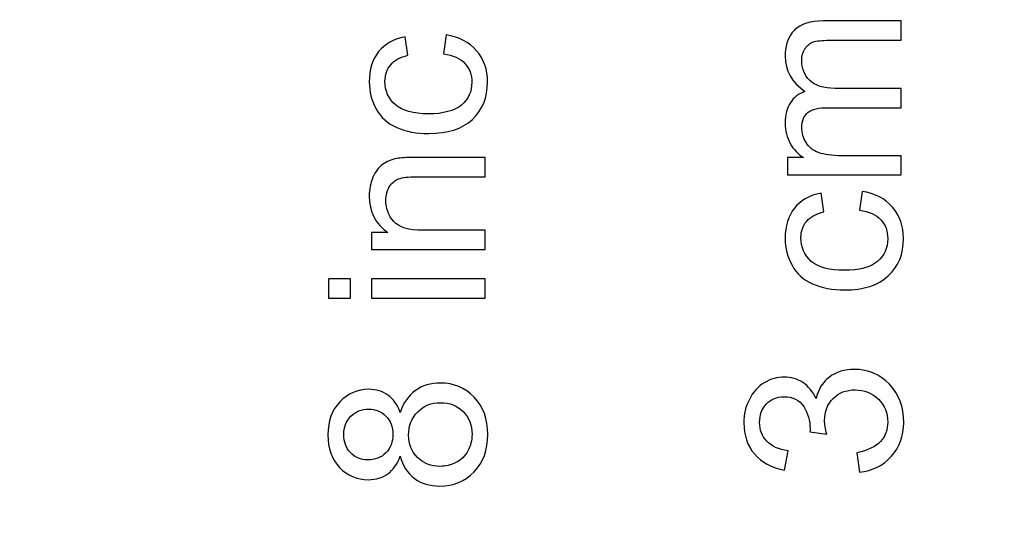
# Model space of a CAD drawing. Header units: centimetres. Extents: x -105 to 112, y -140 to 143.
# Tile 38 of 90: x -99.204 to -97.298, y -27.912 to -26.936. Entities that reach past the tile are written whole.
import ezdxf

# ---------------------------------------------------------------- set-up
doc = ezdxf.new("R2010")
doc.units = ezdxf.units.CM
doc.header["$MEASUREMENT"] = 0
doc.layers.add('Layer 1', color=7, linetype='Continuous')

msp = doc.modelspace()

# ---------------------------------------------------------------- linework, layer by layer
at = {"layer": 'Layer 1', "color": 240, "lineweight": 211}
msp.add_open_spline([(-100.73824, 52.6974), (-100.73824, 52.6974), (27.42324, 52.6974), (27.42324, 52.6974), (27.42324, 52.6974), (29.71918, 52.6974), (31.59804, 50.81854), (31.59804, 48.52224), (31.59804, 48.52224), (31.59804, 48.52224), (31.59804, -29.1893), (31.59804, -29.1893), (31.59804, -29.1893), (31.59804, -31.48542), (29.71918, -33.36409), (27.42324, -33.36409), (27.42324, -33.36409), (27.42324, -33.36409), (-100.73824, -33.36409), (-100.73824, -33.36409), (-100.73824, -33.36409), (-103.0344, -33.36409), (-104.91305, -31.48542), (-104.91305, -29.1893), (-104.91305, -29.1893), (-104.91305, -29.1893), (-104.91305, 48.52224), (-104.91305, 48.52224), (-104.91305, 48.52224), (-104.91305, 50.81854), (-103.0344, 52.6974), (-100.73824, 52.6974)], degree=3, knots=[0, 0, 0, 0, 0.1111111, 0.1111111, 0.1111111, 0.1111111, 0.2222222, 0.2222222, 0.2222222, 0.2222222, 0.3333333, 0.3333333, 0.3333333, 0.3333333, 0.4444444, 0.4444444, 0.4444444, 0.4444444, 0.5555556, 0.5555556, 0.5555556, 0.5555556, 0.6666667, 0.6666667, 0.6666667, 0.6666667, 0.7777778, 0.7777778, 0.7777778, 0.7777778, 1, 1, 1, 1], dxfattribs=at)
at = {"layer": 'Layer 1', "color": 155}
for points, knots in [([(-97.49761, -27.23596), (-97.49761, -27.23596), (-97.7173, -27.23596), (-97.7173, -27.23596), (-97.7173, -27.23596), (-97.7173, -27.23596), (-97.7173, -27.20253), (-97.7173, -27.20253), (-97.7173, -27.20253), (-97.7173, -27.20253), (-97.68629, -27.20253), (-97.68629, -27.20253), (-97.68629, -27.20253), (-97.69701, -27.19563), (-97.70567, -27.18655), (-97.71219, -27.17528), (-97.71219, -27.17528), (-97.71872, -27.16366), (-97.72199, -27.15058), (-97.72199, -27.13605), (-97.72199, -27.13605), (-97.72199, -27.11988), (-97.71857, -27.10644), (-97.7119, -27.09626), (-97.7119, -27.09626), (-97.70509, -27.08573), (-97.69574, -27.07864), (-97.6836, -27.07447), (-97.6836, -27.07447), (-97.70922, -27.05666), (-97.72199, -27.03414), (-97.72199, -27.00635), (-97.72199, -27.00635), (-97.72199, -26.98436), (-97.71595, -26.96747), (-97.70389, -26.95585), (-97.70389, -26.95585), (-97.69183, -26.94386), (-97.6733, -26.93786), (-97.64825, -26.93786), (-97.64825, -26.93786), (-97.64825, -26.93786), (-97.49761, -26.93786), (-97.49761, -26.93786), (-97.49761, -26.93786), (-97.49761, -26.93786), (-97.49761, -26.97528), (-97.49761, -26.97528), (-97.49761, -26.97528), (-97.49761, -26.97528), (-97.63592, -26.97528), (-97.63592, -26.97528), (-97.63592, -26.97528), (-97.65067, -26.97528), (-97.66146, -26.97674), (-97.66798, -26.97873), (-97.66798, -26.97873), (-97.67459, -26.98128), (-97.67977, -26.98582), (-97.6838, -26.99218), (-97.6838, -26.99218), (-97.68785, -26.99853), (-97.68978, -27.00598), (-97.68978, -27.01434), (-97.68978, -27.01434), (-97.68978, -27.02996), (-97.68466, -27.04304), (-97.67445, -27.05321), (-97.67445, -27.05321), (-97.66407, -27.06338), (-97.64769, -27.06847), (-97.62513, -27.06847), (-97.62513, -27.06847), (-97.62513, -27.06847), (-97.49761, -27.06847), (-97.49761, -27.06847), (-97.49761, -27.06847), (-97.49761, -27.06847), (-97.49761, -27.10589), (-97.49761, -27.10589), (-97.49761, -27.10589), (-97.49761, -27.10589), (-97.64017, -27.10589), (-97.64017, -27.10589), (-97.64017, -27.10589), (-97.6567, -27.10589), (-97.66912, -27.10862), (-97.67735, -27.11461), (-97.67735, -27.11461), (-97.68565, -27.12097), (-97.68978, -27.13078), (-97.68978, -27.14458), (-97.68978, -27.14458), (-97.68978, -27.15476), (-97.68707, -27.16475), (-97.68153, -27.17347), (-97.68153, -27.17347), (-97.67601, -27.18237), (-97.66798, -27.18873), (-97.65733, -27.19291), (-97.65733, -27.19291), (-97.64676, -27.19672), (-97.63145, -27.1989), (-97.6115, -27.1989), (-97.6115, -27.1989), (-97.6115, -27.1989), (-97.49761, -27.1989), (-97.49761, -27.1989), (-97.49761, -27.1989), (-97.49761, -27.1989), (-97.49761, -27.23596), (-97.49761, -27.23596)], [0, 0, 0, 0, 0.0344828, 0.0344828, 0.0344828, 0.0344828, 0.0689655, 0.0689655, 0.0689655, 0.0689655, 0.1034483, 0.1034483, 0.1034483, 0.1034483, 0.137931, 0.137931, 0.137931, 0.137931, 0.1724138, 0.1724138, 0.1724138, 0.1724138, 0.2068966, 0.2068966, 0.2068966, 0.2068966, 0.2413793, 0.2413793, 0.2413793, 0.2413793, 0.2758621, 0.2758621, 0.2758621, 0.2758621, 0.3103448, 0.3103448, 0.3103448, 0.3103448, 0.3448276, 0.3448276, 0.3448276, 0.3448276, 0.3793103, 0.3793103, 0.3793103, 0.3793103, 0.4137931, 0.4137931, 0.4137931, 0.4137931, 0.4482759, 0.4482759, 0.4482759, 0.4482759, 0.4827586, 0.4827586, 0.4827586, 0.4827586, 0.5172414, 0.5172414, 0.5172414, 0.5172414, 0.5517241, 0.5517241, 0.5517241, 0.5517241, 0.5862069, 0.5862069, 0.5862069, 0.5862069, 0.6206897, 0.6206897, 0.6206897, 0.6206897, 0.6551724, 0.6551724, 0.6551724, 0.6551724, 0.6896552, 0.6896552, 0.6896552, 0.6896552, 0.7241379, 0.7241379, 0.7241379, 0.7241379, 0.7586207, 0.7586207, 0.7586207, 0.7586207, 0.7931034, 0.7931034, 0.7931034, 0.7931034, 0.8275862, 0.8275862, 0.8275862, 0.8275862, 0.862069, 0.862069, 0.862069, 0.862069, 0.8965517, 0.8965517, 0.8965517, 0.8965517, 0.9310345, 0.9310345, 0.9310345, 0.9310345, 1, 1, 1, 1]), ([(-98.38325, -27.00144), (-98.38325, -27.00144), (-98.37814, -26.96511), (-98.37814, -26.96511), (-98.37814, -26.96511), (-98.35316, -26.96892), (-98.33358, -26.9791), (-98.31947, -26.99563), (-98.31947, -26.99563), (-98.30519, -27.01198), (-98.29818, -27.03232), (-98.29818, -27.05648), (-98.29818, -27.05648), (-98.29818, -27.08646), (-98.30804, -27.11043), (-98.32755, -27.12878), (-98.32755, -27.12878), (-98.34721, -27.14676), (-98.37531, -27.15585), (-98.41186, -27.15585), (-98.41186, -27.15585), (-98.43555, -27.15585), (-98.4562, -27.15203), (-98.474, -27.14422), (-98.474, -27.14422), (-98.49175, -27.13641), (-98.50501, -27.12442), (-98.51382, -27.10825), (-98.51382, -27.10825), (-98.52276, -27.09245), (-98.52715, -27.07465), (-98.52715, -27.05594), (-98.52715, -27.05594), (-98.52715, -27.03214), (-98.5212, -27.0127), (-98.50913, -26.99744), (-98.50913, -26.99744), (-98.49707, -26.98237), (-98.47991, -26.97274), (-98.45776, -26.96856), (-98.45776, -26.96856), (-98.45776, -26.96856), (-98.45229, -27.00453), (-98.45229, -27.00453), (-98.45229, -27.00453), (-98.46699, -27.0078), (-98.47813, -27.01397), (-98.48557, -27.02288), (-98.48557, -27.02288), (-98.49302, -27.03141), (-98.49671, -27.04195), (-98.49671, -27.05467), (-98.49671, -27.05467), (-98.49671, -27.07338), (-98.48997, -27.08845), (-98.47664, -27.10008), (-98.47664, -27.10008), (-98.46316, -27.11207), (-98.44194, -27.11788), (-98.41291, -27.11788), (-98.41291, -27.11788), (-98.38339, -27.11788), (-98.36203, -27.11207), (-98.3487, -27.10081), (-98.3487, -27.10081), (-98.33536, -27.08954), (-98.32862, -27.07465), (-98.32862, -27.05666), (-98.32862, -27.05666), (-98.32862, -27.04195), (-98.33309, -27.02996), (-98.3421, -27.02015), (-98.3421, -27.02015), (-98.35097, -27.01016), (-98.36474, -27.00417), (-98.38325, -27.00144), (-98.38325, -27.00144), (-98.38325, -27.00144), (-98.38325, -27.00144), (-98.38325, -27.00144)], [0, 0, 0, 0, 0.047619, 0.047619, 0.047619, 0.047619, 0.0952381, 0.0952381, 0.0952381, 0.0952381, 0.1428571, 0.1428571, 0.1428571, 0.1428571, 0.1904762, 0.1904762, 0.1904762, 0.1904762, 0.2380952, 0.2380952, 0.2380952, 0.2380952, 0.2857143, 0.2857143, 0.2857143, 0.2857143, 0.3333333, 0.3333333, 0.3333333, 0.3333333, 0.3809524, 0.3809524, 0.3809524, 0.3809524, 0.4285714, 0.4285714, 0.4285714, 0.4285714, 0.4761905, 0.4761905, 0.4761905, 0.4761905, 0.5238095, 0.5238095, 0.5238095, 0.5238095, 0.5714286, 0.5714286, 0.5714286, 0.5714286, 0.6190476, 0.6190476, 0.6190476, 0.6190476, 0.6666667, 0.6666667, 0.6666667, 0.6666667, 0.7142857, 0.7142857, 0.7142857, 0.7142857, 0.7619048, 0.7619048, 0.7619048, 0.7619048, 0.8095238, 0.8095238, 0.8095238, 0.8095238, 0.8571429, 0.8571429, 0.8571429, 0.8571429, 0.9047619, 0.9047619, 0.9047619, 0.9047619, 1, 1, 1, 1]), ([(-98.30286, -27.38037), (-98.30286, -27.38037), (-98.52254, -27.38037), (-98.52254, -27.38037), (-98.52254, -27.38037), (-98.52254, -27.38037), (-98.52254, -27.34713), (-98.52254, -27.34713), (-98.52254, -27.34713), (-98.52254, -27.34713), (-98.49133, -27.34713), (-98.49133, -27.34713), (-98.49133, -27.34713), (-98.51524, -27.33078), (-98.52715, -27.30753), (-98.52715, -27.27719), (-98.52715, -27.27719), (-98.52715, -27.26375), (-98.52481, -27.25176), (-98.52007, -27.2405), (-98.52007, -27.2405), (-98.51531, -27.2296), (-98.50906, -27.22106), (-98.50132, -27.21579), (-98.50132, -27.21579), (-98.49366, -27.21016), (-98.48452, -27.20635), (-98.47395, -27.20417), (-98.47395, -27.20417), (-98.46699, -27.2029), (-98.455, -27.20217), (-98.43774, -27.20217), (-98.43774, -27.20217), (-98.43774, -27.20217), (-98.30286, -27.20217), (-98.30286, -27.20217), (-98.30286, -27.20217), (-98.30286, -27.20217), (-98.30286, -27.23959), (-98.30286, -27.23959), (-98.30286, -27.23959), (-98.30286, -27.23959), (-98.43633, -27.23959), (-98.43633, -27.23959), (-98.43633, -27.23959), (-98.45151, -27.23959), (-98.46287, -27.24086), (-98.47031, -27.24377), (-98.47031, -27.24377), (-98.47776, -27.24649), (-98.48379, -27.25176), (-98.48833, -27.25921), (-98.48833, -27.25921), (-98.49275, -27.26629), (-98.49502, -27.27519), (-98.49502, -27.285), (-98.49502, -27.285), (-98.49502, -27.30081), (-98.48997, -27.31425), (-98.47991, -27.32588), (-98.47991, -27.32588), (-98.4699, -27.3375), (-98.4508, -27.34313), (-98.4227, -27.34313), (-98.4227, -27.34313), (-98.4227, -27.34313), (-98.30286, -27.34313), (-98.30286, -27.34313), (-98.30286, -27.34313), (-98.30286, -27.34313), (-98.30286, -27.38037), (-98.30286, -27.38037)], [0, 0, 0, 0, 0.0526316, 0.0526316, 0.0526316, 0.0526316, 0.1052632, 0.1052632, 0.1052632, 0.1052632, 0.1578947, 0.1578947, 0.1578947, 0.1578947, 0.2105263, 0.2105263, 0.2105263, 0.2105263, 0.2631579, 0.2631579, 0.2631579, 0.2631579, 0.3157895, 0.3157895, 0.3157895, 0.3157895, 0.3684211, 0.3684211, 0.3684211, 0.3684211, 0.4210526, 0.4210526, 0.4210526, 0.4210526, 0.4736842, 0.4736842, 0.4736842, 0.4736842, 0.5263158, 0.5263158, 0.5263158, 0.5263158, 0.5789474, 0.5789474, 0.5789474, 0.5789474, 0.6315789, 0.6315789, 0.6315789, 0.6315789, 0.6842105, 0.6842105, 0.6842105, 0.6842105, 0.7368421, 0.7368421, 0.7368421, 0.7368421, 0.7894737, 0.7894737, 0.7894737, 0.7894737, 0.8421053, 0.8421053, 0.8421053, 0.8421053, 0.8947368, 0.8947368, 0.8947368, 0.8947368, 1, 1, 1, 1]), ([(-97.57801, -27.30408), (-97.57801, -27.30408), (-97.57297, -27.26775), (-97.57297, -27.26775), (-97.57297, -27.26775), (-97.54792, -27.27193), (-97.52834, -27.28173), (-97.51421, -27.29845), (-97.51421, -27.29845), (-97.50002, -27.31498), (-97.49294, -27.33514), (-97.49294, -27.35912), (-97.49294, -27.35912), (-97.49294, -27.38909), (-97.50273, -27.41307), (-97.52238, -27.43142), (-97.52238, -27.43142), (-97.54197, -27.44977), (-97.57007, -27.45848), (-97.6066, -27.45848), (-97.6066, -27.45848), (-97.6303, -27.45848), (-97.65096, -27.45467), (-97.66876, -27.44686), (-97.66876, -27.44686), (-97.68651, -27.43923), (-97.69984, -27.42724), (-97.70865, -27.41089), (-97.70865, -27.41089), (-97.71752, -27.39509), (-97.72199, -27.37783), (-97.72199, -27.35876), (-97.72199, -27.35876), (-97.72199, -27.33514), (-97.71595, -27.31534), (-97.70389, -27.30008), (-97.70389, -27.30008), (-97.69183, -27.285), (-97.67472, -27.27556), (-97.65252, -27.2712), (-97.65252, -27.2712), (-97.65252, -27.2712), (-97.64705, -27.30717), (-97.64705, -27.30717), (-97.64705, -27.30717), (-97.6618, -27.3108), (-97.67288, -27.31679), (-97.68033, -27.32551), (-97.68033, -27.32551), (-97.68778, -27.33441), (-97.69147, -27.34495), (-97.69147, -27.3573), (-97.69147, -27.3573), (-97.69147, -27.37601), (-97.6848, -27.39109), (-97.67139, -27.40326), (-97.67139, -27.40326), (-97.65792, -27.41489), (-97.63677, -27.42052), (-97.60767, -27.42052), (-97.60767, -27.42052), (-97.57815, -27.42052), (-97.55679, -27.41489), (-97.54346, -27.40362), (-97.54346, -27.40362), (-97.5301, -27.39236), (-97.52344, -27.37747), (-97.52344, -27.35948), (-97.52344, -27.35948), (-97.52344, -27.34459), (-97.52783, -27.3326), (-97.53686, -27.32279), (-97.53686, -27.32279), (-97.54573, -27.3128), (-97.5595, -27.3068), (-97.57801, -27.30408), (-97.57801, -27.30408), (-97.57801, -27.30408), (-97.57801, -27.30408), (-97.57801, -27.30408)], [0, 0, 0, 0, 0.047619, 0.047619, 0.047619, 0.047619, 0.0952381, 0.0952381, 0.0952381, 0.0952381, 0.1428571, 0.1428571, 0.1428571, 0.1428571, 0.1904762, 0.1904762, 0.1904762, 0.1904762, 0.2380952, 0.2380952, 0.2380952, 0.2380952, 0.2857143, 0.2857143, 0.2857143, 0.2857143, 0.3333333, 0.3333333, 0.3333333, 0.3333333, 0.3809524, 0.3809524, 0.3809524, 0.3809524, 0.4285714, 0.4285714, 0.4285714, 0.4285714, 0.4761905, 0.4761905, 0.4761905, 0.4761905, 0.5238095, 0.5238095, 0.5238095, 0.5238095, 0.5714286, 0.5714286, 0.5714286, 0.5714286, 0.6190476, 0.6190476, 0.6190476, 0.6190476, 0.6666667, 0.6666667, 0.6666667, 0.6666667, 0.7142857, 0.7142857, 0.7142857, 0.7142857, 0.7619048, 0.7619048, 0.7619048, 0.7619048, 0.8095238, 0.8095238, 0.8095238, 0.8095238, 0.8571429, 0.8571429, 0.8571429, 0.8571429, 0.9047619, 0.9047619, 0.9047619, 0.9047619, 1, 1, 1, 1]), ([(-98.56356, -27.47447), (-98.56356, -27.47447), (-98.60592, -27.47447), (-98.60592, -27.47447), (-98.60592, -27.47447), (-98.60592, -27.47447), (-98.60592, -27.43705), (-98.60592, -27.43705), (-98.60592, -27.43705), (-98.60592, -27.43705), (-98.56356, -27.43705), (-98.56356, -27.43705), (-98.56356, -27.43705), (-98.56356, -27.43705), (-98.56356, -27.47447), (-98.56356, -27.47447)], [0, 0, 0, 0, 0.2, 0.2, 0.2, 0.2, 0.4, 0.4, 0.4, 0.4, 0.6, 0.6, 0.6, 0.6, 1, 1, 1, 1]), ([(-98.30286, -27.47447), (-98.30286, -27.47447), (-98.52254, -27.47447), (-98.52254, -27.47447), (-98.52254, -27.47447), (-98.52254, -27.47447), (-98.52254, -27.43705), (-98.52254, -27.43705), (-98.52254, -27.43705), (-98.52254, -27.43705), (-98.30286, -27.43705), (-98.30286, -27.43705), (-98.30286, -27.43705), (-98.30286, -27.43705), (-98.30286, -27.47447), (-98.30286, -27.47447)], [0, 0, 0, 0, 0.2, 0.2, 0.2, 0.2, 0.4, 0.4, 0.4, 0.4, 0.6, 0.6, 0.6, 0.6, 1, 1, 1, 1]), ([(-97.57801, -27.81108), (-97.57801, -27.81108), (-97.58311, -27.77366), (-97.58311, -27.77366), (-97.58311, -27.77366), (-97.56197, -27.7693), (-97.54672, -27.76239), (-97.53742, -27.75204), (-97.53742, -27.75204), (-97.52805, -27.74187), (-97.52344, -27.72915), (-97.52344, -27.71444), (-97.52344, -27.71444), (-97.52344, -27.69663), (-97.52947, -27.68192), (-97.5416, -27.66993), (-97.5416, -27.66993), (-97.55374, -27.65794), (-97.56878, -27.65195), (-97.58674, -27.65195), (-97.58674, -27.65195), (-97.60376, -27.65195), (-97.6179, -27.65722), (-97.62903, -27.66848), (-97.62903, -27.66848), (-97.6401, -27.67974), (-97.64571, -27.69391), (-97.64571, -27.71117), (-97.64571, -27.71117), (-97.64571, -27.71825), (-97.64429, -27.72697), (-97.64151, -27.73769), (-97.64151, -27.73769), (-97.64151, -27.73769), (-97.67416, -27.73333), (-97.67416, -27.73333), (-97.67416, -27.73333), (-97.67388, -27.73097), (-97.67374, -27.72879), (-97.67374, -27.72733), (-97.67374, -27.72733), (-97.67374, -27.71153), (-97.67784, -27.697), (-97.68615, -27.68428), (-97.68615, -27.68428), (-97.69437, -27.67157), (-97.70709, -27.66521), (-97.72426, -27.66521), (-97.72426, -27.66521), (-97.73781, -27.66521), (-97.74916, -27.66993), (-97.7581, -27.67901), (-97.7581, -27.67901), (-97.76704, -27.68864), (-97.77152, -27.70027), (-97.77152, -27.71498), (-97.77152, -27.71498), (-97.77152, -27.72951), (-97.76691, -27.7415), (-97.75775, -27.75131), (-97.75775, -27.75131), (-97.7486, -27.76094), (-97.73483, -27.7673), (-97.71645, -27.76966), (-97.71645, -27.76966), (-97.71645, -27.76966), (-97.72326, -27.80708), (-97.72326, -27.80708), (-97.72326, -27.80708), (-97.74824, -27.80254), (-97.76762, -27.79219), (-97.78139, -27.77602), (-97.78139, -27.77602), (-97.79514, -27.75985), (-97.80195, -27.73969), (-97.80195, -27.71571), (-97.80195, -27.71571), (-97.80195, -27.69954), (-97.79848, -27.68392), (-97.79131, -27.67029), (-97.79131, -27.67029), (-97.78429, -27.65613), (-97.77463, -27.64559), (-97.76237, -27.63814), (-97.76237, -27.63814), (-97.75009, -27.63069), (-97.73717, -27.62724), (-97.7234, -27.62724), (-97.7234, -27.62724), (-97.71034, -27.62724), (-97.6985, -27.63069), (-97.68778, -27.63778), (-97.68778, -27.63778), (-97.67699, -27.64486), (-97.66849, -27.65504), (-97.66217, -27.66884), (-97.66217, -27.66884), (-97.65804, -27.65122), (-97.64947, -27.63705), (-97.63641, -27.62724), (-97.63641, -27.62724), (-97.62342, -27.61725), (-97.60703, -27.61235), (-97.58752, -27.61235), (-97.58752, -27.61235), (-97.56106, -27.61235), (-97.53855, -27.62197), (-97.52011, -27.64123), (-97.52011, -27.64123), (-97.50173, -27.66067), (-97.4925, -27.68501), (-97.4925, -27.7148), (-97.4925, -27.7148), (-97.4925, -27.74114), (-97.50053, -27.7633), (-97.51635, -27.78056), (-97.51635, -27.78056), (-97.53225, -27.79836), (-97.55276, -27.80853), (-97.57801, -27.81108), (-97.57801, -27.81108), (-97.57801, -27.81108), (-97.57801, -27.81108), (-97.57801, -27.81108)], [0, 0, 0, 0, 0.03125, 0.03125, 0.03125, 0.03125, 0.0625, 0.0625, 0.0625, 0.0625, 0.09375, 0.09375, 0.09375, 0.09375, 0.125, 0.125, 0.125, 0.125, 0.15625, 0.15625, 0.15625, 0.15625, 0.1875, 0.1875, 0.1875, 0.1875, 0.21875, 0.21875, 0.21875, 0.21875, 0.25, 0.25, 0.25, 0.25, 0.28125, 0.28125, 0.28125, 0.28125, 0.3125, 0.3125, 0.3125, 0.3125, 0.34375, 0.34375, 0.34375, 0.34375, 0.375, 0.375, 0.375, 0.375, 0.40625, 0.40625, 0.40625, 0.40625, 0.4375, 0.4375, 0.4375, 0.4375, 0.46875, 0.46875, 0.46875, 0.46875, 0.5, 0.5, 0.5, 0.5, 0.53125, 0.53125, 0.53125, 0.53125, 0.5625, 0.5625, 0.5625, 0.5625, 0.59375, 0.59375, 0.59375, 0.59375, 0.625, 0.625, 0.625, 0.625, 0.65625, 0.65625, 0.65625, 0.65625, 0.6875, 0.6875, 0.6875, 0.6875, 0.71875, 0.71875, 0.71875, 0.71875, 0.75, 0.75, 0.75, 0.75, 0.78125, 0.78125, 0.78125, 0.78125, 0.8125, 0.8125, 0.8125, 0.8125, 0.84375, 0.84375, 0.84375, 0.84375, 0.875, 0.875, 0.875, 0.875, 0.90625, 0.90625, 0.90625, 0.90625, 0.9375, 0.9375, 0.9375, 0.9375, 1, 1, 1, 1]), ([(-98.46714, -27.7802), (-98.4728, -27.79582), (-98.48089, -27.80708), (-98.49133, -27.81453), (-98.49133, -27.81453), (-98.5019, -27.82198), (-98.51438, -27.82579), (-98.52908, -27.82579), (-98.52908, -27.82579), (-98.55108, -27.82579), (-98.56959, -27.81798), (-98.58463, -27.80218), (-98.58463, -27.80218), (-98.59967, -27.78637), (-98.60719, -27.76512), (-98.60719, -27.73914), (-98.60719, -27.73914), (-98.60719, -27.71262), (-98.59954, -27.691), (-98.58414, -27.6752), (-98.58414, -27.6752), (-98.56874, -27.65885), (-98.55008, -27.65086), (-98.52794, -27.65086), (-98.52794, -27.65086), (-98.51389, -27.65086), (-98.50161, -27.65467), (-98.49126, -27.66212), (-98.49126, -27.66212), (-98.48081, -27.6692), (-98.4728, -27.68047), (-98.46714, -27.69554), (-98.46714, -27.69554), (-98.46109, -27.67683), (-98.45129, -27.66285), (-98.43782, -27.65322), (-98.43782, -27.65322), (-98.42434, -27.64341), (-98.40822, -27.63887), (-98.38942, -27.63887), (-98.38942, -27.63887), (-98.36359, -27.63887), (-98.34188, -27.64795), (-98.32421, -27.66594), (-98.32421, -27.66594), (-98.30662, -27.68428), (-98.29774, -27.70862), (-98.29774, -27.73842), (-98.29774, -27.73842), (-98.29774, -27.76821), (-98.30662, -27.79219), (-98.32428, -27.81071), (-98.32428, -27.81071), (-98.34203, -27.82888), (-98.36403, -27.83814), (-98.39049, -27.83814), (-98.39049, -27.83814), (-98.41022, -27.83814), (-98.42668, -27.83324), (-98.44001, -27.82307), (-98.44001, -27.82307), (-98.45329, -27.81308), (-98.46238, -27.79872), (-98.46714, -27.7802), (-98.46714, -27.7802), (-98.46714, -27.7802), (-98.46714, -27.7802), (-98.46714, -27.7802)], [0, 0, 0, 0, 0.0555556, 0.0555556, 0.0555556, 0.0555556, 0.1111111, 0.1111111, 0.1111111, 0.1111111, 0.1666667, 0.1666667, 0.1666667, 0.1666667, 0.2222222, 0.2222222, 0.2222222, 0.2222222, 0.2777778, 0.2777778, 0.2777778, 0.2777778, 0.3333333, 0.3333333, 0.3333333, 0.3333333, 0.3888889, 0.3888889, 0.3888889, 0.3888889, 0.4444444, 0.4444444, 0.4444444, 0.4444444, 0.5, 0.5, 0.5, 0.5, 0.5555556, 0.5555556, 0.5555556, 0.5555556, 0.6111111, 0.6111111, 0.6111111, 0.6111111, 0.6666667, 0.6666667, 0.6666667, 0.6666667, 0.7222222, 0.7222222, 0.7222222, 0.7222222, 0.7777778, 0.7777778, 0.7777778, 0.7777778, 0.8333333, 0.8333333, 0.8333333, 0.8333333, 0.8888889, 0.8888889, 0.8888889, 0.8888889, 1, 1, 1, 1]), ([(-98.39028, -27.8), (-98.37956, -27.8), (-98.36935, -27.79764), (-98.35941, -27.79255), (-98.35941, -27.79255), (-98.34955, -27.78764), (-98.34188, -27.7802), (-98.33642, -27.77002), (-98.33642, -27.77002), (-98.33095, -27.76021), (-98.32826, -27.74968), (-98.32826, -27.73805), (-98.32826, -27.73805), (-98.32826, -27.72025), (-98.33393, -27.70554), (-98.34535, -27.69391), (-98.34535, -27.69391), (-98.35678, -27.68265), (-98.37133, -27.67683), (-98.38901, -27.67683), (-98.38901, -27.67683), (-98.40695, -27.67683), (-98.42172, -27.68265), (-98.43342, -27.69464), (-98.43342, -27.69464), (-98.44514, -27.70626), (-98.45102, -27.72134), (-98.45102, -27.73932), (-98.45102, -27.73932), (-98.45102, -27.75694), (-98.44519, -27.77148), (-98.43364, -27.78274), (-98.43364, -27.78274), (-98.42207, -27.79437), (-98.40759, -27.8), (-98.39028, -27.8), (-98.39028, -27.8), (-98.39028, -27.8), (-98.39028, -27.8), (-98.39028, -27.8)], [0, 0, 0, 0, 0.0909091, 0.0909091, 0.0909091, 0.0909091, 0.1818182, 0.1818182, 0.1818182, 0.1818182, 0.2727273, 0.2727273, 0.2727273, 0.2727273, 0.3636364, 0.3636364, 0.3636364, 0.3636364, 0.4545455, 0.4545455, 0.4545455, 0.4545455, 0.5454545, 0.5454545, 0.5454545, 0.5454545, 0.6363636, 0.6363636, 0.6363636, 0.6363636, 0.7272727, 0.7272727, 0.7272727, 0.7272727, 0.8181818, 0.8181818, 0.8181818, 0.8181818, 1, 1, 1, 1]), ([(-98.53035, -27.78764), (-98.51595, -27.78764), (-98.50423, -27.7831), (-98.49515, -27.77402), (-98.49515, -27.77402), (-98.48606, -27.76476), (-98.48152, -27.75277), (-98.48152, -27.73805), (-98.48152, -27.73805), (-98.48152, -27.72352), (-98.48601, -27.71189), (-98.49502, -27.70263), (-98.49502, -27.70263), (-98.50403, -27.69355), (-98.51509, -27.68901), (-98.52823, -27.68901), (-98.52823, -27.68901), (-98.54192, -27.68901), (-98.55342, -27.69391), (-98.5627, -27.70299), (-98.5627, -27.70299), (-98.57208, -27.71262), (-98.57669, -27.72425), (-98.57669, -27.73842), (-98.57669, -27.73842), (-98.57669, -27.75277), (-98.57215, -27.76439), (-98.56299, -27.77402), (-98.56299, -27.77402), (-98.55398, -27.7831), (-98.54305, -27.78764), (-98.53035, -27.78764), (-98.53035, -27.78764), (-98.53035, -27.78764), (-98.53035, -27.78764), (-98.53035, -27.78764)], [0, 0, 0, 0, 0.1, 0.1, 0.1, 0.1, 0.2, 0.2, 0.2, 0.2, 0.3, 0.3, 0.3, 0.3, 0.4, 0.4, 0.4, 0.4, 0.5, 0.5, 0.5, 0.5, 0.6, 0.6, 0.6, 0.6, 0.7, 0.7, 0.7, 0.7, 0.8, 0.8, 0.8, 0.8, 1, 1, 1, 1])]:
    msp.add_open_spline(points, degree=3, knots=knots, dxfattribs=at)
at = {"layer": 'Layer 1', "color": 155, "lineweight": 9}
for points, knots in [([(-97.49761, -27.23596), (-97.49761, -27.23596), (-97.7173, -27.23596), (-97.7173, -27.23596), (-97.7173, -27.23596), (-97.7173, -27.23596), (-97.7173, -27.20253), (-97.7173, -27.20253), (-97.7173, -27.20253), (-97.7173, -27.20253), (-97.68629, -27.20253), (-97.68629, -27.20253), (-97.68629, -27.20253), (-97.69701, -27.19563), (-97.70567, -27.18655), (-97.71219, -27.17528), (-97.71219, -27.17528), (-97.71872, -27.16366), (-97.72199, -27.15058), (-97.72199, -27.13605), (-97.72199, -27.13605), (-97.72199, -27.11988), (-97.71857, -27.10644), (-97.7119, -27.09626), (-97.7119, -27.09626), (-97.70509, -27.08573), (-97.69574, -27.07864), (-97.6836, -27.07447), (-97.6836, -27.07447), (-97.70922, -27.05666), (-97.72199, -27.03414), (-97.72199, -27.00635), (-97.72199, -27.00635), (-97.72199, -26.98436), (-97.71595, -26.96747), (-97.70389, -26.95585), (-97.70389, -26.95585), (-97.69183, -26.94386), (-97.6733, -26.93786), (-97.64825, -26.93786), (-97.64825, -26.93786), (-97.64825, -26.93786), (-97.49761, -26.93786), (-97.49761, -26.93786), (-97.49761, -26.93786), (-97.49761, -26.93786), (-97.49761, -26.97528), (-97.49761, -26.97528), (-97.49761, -26.97528), (-97.49761, -26.97528), (-97.63592, -26.97528), (-97.63592, -26.97528), (-97.63592, -26.97528), (-97.65067, -26.97528), (-97.66146, -26.97674), (-97.66798, -26.97873), (-97.66798, -26.97873), (-97.67459, -26.98128), (-97.67977, -26.98582), (-97.6838, -26.99218), (-97.6838, -26.99218), (-97.68785, -26.99853), (-97.68978, -27.00598), (-97.68978, -27.01434), (-97.68978, -27.01434), (-97.68978, -27.02996), (-97.68466, -27.04304), (-97.67445, -27.05321), (-97.67445, -27.05321), (-97.66407, -27.06338), (-97.64769, -27.06847), (-97.62513, -27.06847), (-97.62513, -27.06847), (-97.62513, -27.06847), (-97.49761, -27.06847), (-97.49761, -27.06847), (-97.49761, -27.06847), (-97.49761, -27.06847), (-97.49761, -27.10589), (-97.49761, -27.10589), (-97.49761, -27.10589), (-97.49761, -27.10589), (-97.64017, -27.10589), (-97.64017, -27.10589), (-97.64017, -27.10589), (-97.6567, -27.10589), (-97.66912, -27.10862), (-97.67735, -27.11461), (-97.67735, -27.11461), (-97.68565, -27.12097), (-97.68978, -27.13078), (-97.68978, -27.14458), (-97.68978, -27.14458), (-97.68978, -27.15476), (-97.68707, -27.16475), (-97.68153, -27.17347), (-97.68153, -27.17347), (-97.67601, -27.18237), (-97.66798, -27.18873), (-97.65733, -27.19291), (-97.65733, -27.19291), (-97.64676, -27.19672), (-97.63145, -27.1989), (-97.6115, -27.1989), (-97.6115, -27.1989), (-97.6115, -27.1989), (-97.49761, -27.1989), (-97.49761, -27.1989), (-97.49761, -27.1989), (-97.49761, -27.1989), (-97.49761, -27.23596), (-97.49761, -27.23596)], [0, 0, 0, 0, 0.0344828, 0.0344828, 0.0344828, 0.0344828, 0.0689655, 0.0689655, 0.0689655, 0.0689655, 0.1034483, 0.1034483, 0.1034483, 0.1034483, 0.137931, 0.137931, 0.137931, 0.137931, 0.1724138, 0.1724138, 0.1724138, 0.1724138, 0.2068966, 0.2068966, 0.2068966, 0.2068966, 0.2413793, 0.2413793, 0.2413793, 0.2413793, 0.2758621, 0.2758621, 0.2758621, 0.2758621, 0.3103448, 0.3103448, 0.3103448, 0.3103448, 0.3448276, 0.3448276, 0.3448276, 0.3448276, 0.3793103, 0.3793103, 0.3793103, 0.3793103, 0.4137931, 0.4137931, 0.4137931, 0.4137931, 0.4482759, 0.4482759, 0.4482759, 0.4482759, 0.4827586, 0.4827586, 0.4827586, 0.4827586, 0.5172414, 0.5172414, 0.5172414, 0.5172414, 0.5517241, 0.5517241, 0.5517241, 0.5517241, 0.5862069, 0.5862069, 0.5862069, 0.5862069, 0.6206897, 0.6206897, 0.6206897, 0.6206897, 0.6551724, 0.6551724, 0.6551724, 0.6551724, 0.6896552, 0.6896552, 0.6896552, 0.6896552, 0.7241379, 0.7241379, 0.7241379, 0.7241379, 0.7586207, 0.7586207, 0.7586207, 0.7586207, 0.7931034, 0.7931034, 0.7931034, 0.7931034, 0.8275862, 0.8275862, 0.8275862, 0.8275862, 0.862069, 0.862069, 0.862069, 0.862069, 0.8965517, 0.8965517, 0.8965517, 0.8965517, 0.9310345, 0.9310345, 0.9310345, 0.9310345, 1, 1, 1, 1]), ([(-98.38325, -27.00144), (-98.38325, -27.00144), (-98.37814, -26.96511), (-98.37814, -26.96511), (-98.37814, -26.96511), (-98.35316, -26.96892), (-98.33358, -26.9791), (-98.31947, -26.99563), (-98.31947, -26.99563), (-98.30519, -27.01198), (-98.29818, -27.03232), (-98.29818, -27.05648), (-98.29818, -27.05648), (-98.29818, -27.08646), (-98.30804, -27.11043), (-98.32755, -27.12878), (-98.32755, -27.12878), (-98.34721, -27.14676), (-98.37531, -27.15585), (-98.41186, -27.15585), (-98.41186, -27.15585), (-98.43555, -27.15585), (-98.4562, -27.15203), (-98.474, -27.14422), (-98.474, -27.14422), (-98.49175, -27.13641), (-98.50501, -27.12442), (-98.51382, -27.10825), (-98.51382, -27.10825), (-98.52276, -27.09245), (-98.52715, -27.07465), (-98.52715, -27.05594), (-98.52715, -27.05594), (-98.52715, -27.03214), (-98.5212, -27.0127), (-98.50913, -26.99744), (-98.50913, -26.99744), (-98.49707, -26.98237), (-98.47991, -26.97274), (-98.45776, -26.96856), (-98.45776, -26.96856), (-98.45776, -26.96856), (-98.45229, -27.00453), (-98.45229, -27.00453), (-98.45229, -27.00453), (-98.46699, -27.0078), (-98.47813, -27.01397), (-98.48557, -27.02288), (-98.48557, -27.02288), (-98.49302, -27.03141), (-98.49671, -27.04195), (-98.49671, -27.05467), (-98.49671, -27.05467), (-98.49671, -27.07338), (-98.48997, -27.08845), (-98.47664, -27.10008), (-98.47664, -27.10008), (-98.46316, -27.11207), (-98.44194, -27.11788), (-98.41291, -27.11788), (-98.41291, -27.11788), (-98.38339, -27.11788), (-98.36203, -27.11207), (-98.3487, -27.10081), (-98.3487, -27.10081), (-98.33536, -27.08954), (-98.32862, -27.07465), (-98.32862, -27.05666), (-98.32862, -27.05666), (-98.32862, -27.04195), (-98.33309, -27.02996), (-98.3421, -27.02015), (-98.3421, -27.02015), (-98.35097, -27.01016), (-98.36474, -27.00417), (-98.38325, -27.00144), (-98.38325, -27.00144), (-98.38325, -27.00144), (-98.38325, -27.00144), (-98.38325, -27.00144)], [0, 0, 0, 0, 0.047619, 0.047619, 0.047619, 0.047619, 0.0952381, 0.0952381, 0.0952381, 0.0952381, 0.1428571, 0.1428571, 0.1428571, 0.1428571, 0.1904762, 0.1904762, 0.1904762, 0.1904762, 0.2380952, 0.2380952, 0.2380952, 0.2380952, 0.2857143, 0.2857143, 0.2857143, 0.2857143, 0.3333333, 0.3333333, 0.3333333, 0.3333333, 0.3809524, 0.3809524, 0.3809524, 0.3809524, 0.4285714, 0.4285714, 0.4285714, 0.4285714, 0.4761905, 0.4761905, 0.4761905, 0.4761905, 0.5238095, 0.5238095, 0.5238095, 0.5238095, 0.5714286, 0.5714286, 0.5714286, 0.5714286, 0.6190476, 0.6190476, 0.6190476, 0.6190476, 0.6666667, 0.6666667, 0.6666667, 0.6666667, 0.7142857, 0.7142857, 0.7142857, 0.7142857, 0.7619048, 0.7619048, 0.7619048, 0.7619048, 0.8095238, 0.8095238, 0.8095238, 0.8095238, 0.8571429, 0.8571429, 0.8571429, 0.8571429, 0.9047619, 0.9047619, 0.9047619, 0.9047619, 1, 1, 1, 1]), ([(-98.30286, -27.38037), (-98.30286, -27.38037), (-98.52254, -27.38037), (-98.52254, -27.38037), (-98.52254, -27.38037), (-98.52254, -27.38037), (-98.52254, -27.34713), (-98.52254, -27.34713), (-98.52254, -27.34713), (-98.52254, -27.34713), (-98.49133, -27.34713), (-98.49133, -27.34713), (-98.49133, -27.34713), (-98.51524, -27.33078), (-98.52715, -27.30753), (-98.52715, -27.27719), (-98.52715, -27.27719), (-98.52715, -27.26375), (-98.52481, -27.25176), (-98.52007, -27.2405), (-98.52007, -27.2405), (-98.51531, -27.2296), (-98.50906, -27.22106), (-98.50132, -27.21579), (-98.50132, -27.21579), (-98.49366, -27.21016), (-98.48452, -27.20635), (-98.47395, -27.20417), (-98.47395, -27.20417), (-98.46699, -27.2029), (-98.455, -27.20217), (-98.43774, -27.20217), (-98.43774, -27.20217), (-98.43774, -27.20217), (-98.30286, -27.20217), (-98.30286, -27.20217), (-98.30286, -27.20217), (-98.30286, -27.20217), (-98.30286, -27.23959), (-98.30286, -27.23959), (-98.30286, -27.23959), (-98.30286, -27.23959), (-98.43633, -27.23959), (-98.43633, -27.23959), (-98.43633, -27.23959), (-98.45151, -27.23959), (-98.46287, -27.24086), (-98.47031, -27.24377), (-98.47031, -27.24377), (-98.47776, -27.24649), (-98.48379, -27.25176), (-98.48833, -27.25921), (-98.48833, -27.25921), (-98.49275, -27.26629), (-98.49502, -27.27519), (-98.49502, -27.285), (-98.49502, -27.285), (-98.49502, -27.30081), (-98.48997, -27.31425), (-98.47991, -27.32588), (-98.47991, -27.32588), (-98.4699, -27.3375), (-98.4508, -27.34313), (-98.4227, -27.34313), (-98.4227, -27.34313), (-98.4227, -27.34313), (-98.30286, -27.34313), (-98.30286, -27.34313), (-98.30286, -27.34313), (-98.30286, -27.34313), (-98.30286, -27.38037), (-98.30286, -27.38037)], [0, 0, 0, 0, 0.0526316, 0.0526316, 0.0526316, 0.0526316, 0.1052632, 0.1052632, 0.1052632, 0.1052632, 0.1578947, 0.1578947, 0.1578947, 0.1578947, 0.2105263, 0.2105263, 0.2105263, 0.2105263, 0.2631579, 0.2631579, 0.2631579, 0.2631579, 0.3157895, 0.3157895, 0.3157895, 0.3157895, 0.3684211, 0.3684211, 0.3684211, 0.3684211, 0.4210526, 0.4210526, 0.4210526, 0.4210526, 0.4736842, 0.4736842, 0.4736842, 0.4736842, 0.5263158, 0.5263158, 0.5263158, 0.5263158, 0.5789474, 0.5789474, 0.5789474, 0.5789474, 0.6315789, 0.6315789, 0.6315789, 0.6315789, 0.6842105, 0.6842105, 0.6842105, 0.6842105, 0.7368421, 0.7368421, 0.7368421, 0.7368421, 0.7894737, 0.7894737, 0.7894737, 0.7894737, 0.8421053, 0.8421053, 0.8421053, 0.8421053, 0.8947368, 0.8947368, 0.8947368, 0.8947368, 1, 1, 1, 1]), ([(-97.57801, -27.30408), (-97.57801, -27.30408), (-97.57297, -27.26775), (-97.57297, -27.26775), (-97.57297, -27.26775), (-97.54792, -27.27193), (-97.52834, -27.28173), (-97.51421, -27.29845), (-97.51421, -27.29845), (-97.50002, -27.31498), (-97.49294, -27.33514), (-97.49294, -27.35912), (-97.49294, -27.35912), (-97.49294, -27.38909), (-97.50273, -27.41307), (-97.52238, -27.43142), (-97.52238, -27.43142), (-97.54197, -27.44977), (-97.57007, -27.45848), (-97.6066, -27.45848), (-97.6066, -27.45848), (-97.6303, -27.45848), (-97.65096, -27.45467), (-97.66876, -27.44686), (-97.66876, -27.44686), (-97.68651, -27.43923), (-97.69984, -27.42724), (-97.70865, -27.41089), (-97.70865, -27.41089), (-97.71752, -27.39509), (-97.72199, -27.37783), (-97.72199, -27.35876), (-97.72199, -27.35876), (-97.72199, -27.33514), (-97.71595, -27.31534), (-97.70389, -27.30008), (-97.70389, -27.30008), (-97.69183, -27.285), (-97.67472, -27.27556), (-97.65252, -27.2712), (-97.65252, -27.2712), (-97.65252, -27.2712), (-97.64705, -27.30717), (-97.64705, -27.30717), (-97.64705, -27.30717), (-97.6618, -27.3108), (-97.67288, -27.31679), (-97.68033, -27.32551), (-97.68033, -27.32551), (-97.68778, -27.33441), (-97.69147, -27.34495), (-97.69147, -27.3573), (-97.69147, -27.3573), (-97.69147, -27.37601), (-97.6848, -27.39109), (-97.67139, -27.40326), (-97.67139, -27.40326), (-97.65792, -27.41489), (-97.63677, -27.42052), (-97.60767, -27.42052), (-97.60767, -27.42052), (-97.57815, -27.42052), (-97.55679, -27.41489), (-97.54346, -27.40362), (-97.54346, -27.40362), (-97.5301, -27.39236), (-97.52344, -27.37747), (-97.52344, -27.35948), (-97.52344, -27.35948), (-97.52344, -27.34459), (-97.52783, -27.3326), (-97.53686, -27.32279), (-97.53686, -27.32279), (-97.54573, -27.3128), (-97.5595, -27.3068), (-97.57801, -27.30408), (-97.57801, -27.30408), (-97.57801, -27.30408), (-97.57801, -27.30408), (-97.57801, -27.30408)], [0, 0, 0, 0, 0.047619, 0.047619, 0.047619, 0.047619, 0.0952381, 0.0952381, 0.0952381, 0.0952381, 0.1428571, 0.1428571, 0.1428571, 0.1428571, 0.1904762, 0.1904762, 0.1904762, 0.1904762, 0.2380952, 0.2380952, 0.2380952, 0.2380952, 0.2857143, 0.2857143, 0.2857143, 0.2857143, 0.3333333, 0.3333333, 0.3333333, 0.3333333, 0.3809524, 0.3809524, 0.3809524, 0.3809524, 0.4285714, 0.4285714, 0.4285714, 0.4285714, 0.4761905, 0.4761905, 0.4761905, 0.4761905, 0.5238095, 0.5238095, 0.5238095, 0.5238095, 0.5714286, 0.5714286, 0.5714286, 0.5714286, 0.6190476, 0.6190476, 0.6190476, 0.6190476, 0.6666667, 0.6666667, 0.6666667, 0.6666667, 0.7142857, 0.7142857, 0.7142857, 0.7142857, 0.7619048, 0.7619048, 0.7619048, 0.7619048, 0.8095238, 0.8095238, 0.8095238, 0.8095238, 0.8571429, 0.8571429, 0.8571429, 0.8571429, 0.9047619, 0.9047619, 0.9047619, 0.9047619, 1, 1, 1, 1]), ([(-98.56356, -27.47447), (-98.56356, -27.47447), (-98.60592, -27.47447), (-98.60592, -27.47447), (-98.60592, -27.47447), (-98.60592, -27.47447), (-98.60592, -27.43705), (-98.60592, -27.43705), (-98.60592, -27.43705), (-98.60592, -27.43705), (-98.56356, -27.43705), (-98.56356, -27.43705), (-98.56356, -27.43705), (-98.56356, -27.43705), (-98.56356, -27.47447), (-98.56356, -27.47447)], [0, 0, 0, 0, 0.2, 0.2, 0.2, 0.2, 0.4, 0.4, 0.4, 0.4, 0.6, 0.6, 0.6, 0.6, 1, 1, 1, 1]), ([(-98.30286, -27.47447), (-98.30286, -27.47447), (-98.52254, -27.47447), (-98.52254, -27.47447), (-98.52254, -27.47447), (-98.52254, -27.47447), (-98.52254, -27.43705), (-98.52254, -27.43705), (-98.52254, -27.43705), (-98.52254, -27.43705), (-98.30286, -27.43705), (-98.30286, -27.43705), (-98.30286, -27.43705), (-98.30286, -27.43705), (-98.30286, -27.47447), (-98.30286, -27.47447)], [0, 0, 0, 0, 0.2, 0.2, 0.2, 0.2, 0.4, 0.4, 0.4, 0.4, 0.6, 0.6, 0.6, 0.6, 1, 1, 1, 1]), ([(-97.57801, -27.81108), (-97.57801, -27.81108), (-97.58311, -27.77366), (-97.58311, -27.77366), (-97.58311, -27.77366), (-97.56197, -27.7693), (-97.54672, -27.76239), (-97.53742, -27.75204), (-97.53742, -27.75204), (-97.52805, -27.74187), (-97.52344, -27.72915), (-97.52344, -27.71444), (-97.52344, -27.71444), (-97.52344, -27.69663), (-97.52947, -27.68192), (-97.5416, -27.66993), (-97.5416, -27.66993), (-97.55374, -27.65794), (-97.56878, -27.65195), (-97.58674, -27.65195), (-97.58674, -27.65195), (-97.60376, -27.65195), (-97.6179, -27.65722), (-97.62903, -27.66848), (-97.62903, -27.66848), (-97.6401, -27.67974), (-97.64571, -27.69391), (-97.64571, -27.71117), (-97.64571, -27.71117), (-97.64571, -27.71825), (-97.64429, -27.72697), (-97.64151, -27.73769), (-97.64151, -27.73769), (-97.64151, -27.73769), (-97.67416, -27.73333), (-97.67416, -27.73333), (-97.67416, -27.73333), (-97.67388, -27.73097), (-97.67374, -27.72879), (-97.67374, -27.72733), (-97.67374, -27.72733), (-97.67374, -27.71153), (-97.67784, -27.697), (-97.68615, -27.68428), (-97.68615, -27.68428), (-97.69437, -27.67157), (-97.70709, -27.66521), (-97.72426, -27.66521), (-97.72426, -27.66521), (-97.73781, -27.66521), (-97.74916, -27.66993), (-97.7581, -27.67901), (-97.7581, -27.67901), (-97.76704, -27.68864), (-97.77152, -27.70027), (-97.77152, -27.71498), (-97.77152, -27.71498), (-97.77152, -27.72951), (-97.76691, -27.7415), (-97.75775, -27.75131), (-97.75775, -27.75131), (-97.7486, -27.76094), (-97.73483, -27.7673), (-97.71645, -27.76966), (-97.71645, -27.76966), (-97.71645, -27.76966), (-97.72326, -27.80708), (-97.72326, -27.80708), (-97.72326, -27.80708), (-97.74824, -27.80254), (-97.76762, -27.79219), (-97.78139, -27.77602), (-97.78139, -27.77602), (-97.79514, -27.75985), (-97.80195, -27.73969), (-97.80195, -27.71571), (-97.80195, -27.71571), (-97.80195, -27.69954), (-97.79848, -27.68392), (-97.79131, -27.67029), (-97.79131, -27.67029), (-97.78429, -27.65613), (-97.77463, -27.64559), (-97.76237, -27.63814), (-97.76237, -27.63814), (-97.75009, -27.63069), (-97.73717, -27.62724), (-97.7234, -27.62724), (-97.7234, -27.62724), (-97.71034, -27.62724), (-97.6985, -27.63069), (-97.68778, -27.63778), (-97.68778, -27.63778), (-97.67699, -27.64486), (-97.66849, -27.65504), (-97.66217, -27.66884), (-97.66217, -27.66884), (-97.65804, -27.65122), (-97.64947, -27.63705), (-97.63641, -27.62724), (-97.63641, -27.62724), (-97.62342, -27.61725), (-97.60703, -27.61235), (-97.58752, -27.61235), (-97.58752, -27.61235), (-97.56106, -27.61235), (-97.53855, -27.62197), (-97.52011, -27.64123), (-97.52011, -27.64123), (-97.50173, -27.66067), (-97.4925, -27.68501), (-97.4925, -27.7148), (-97.4925, -27.7148), (-97.4925, -27.74114), (-97.50053, -27.7633), (-97.51635, -27.78056), (-97.51635, -27.78056), (-97.53225, -27.79836), (-97.55276, -27.80853), (-97.57801, -27.81108), (-97.57801, -27.81108), (-97.57801, -27.81108), (-97.57801, -27.81108), (-97.57801, -27.81108)], [0, 0, 0, 0, 0.03125, 0.03125, 0.03125, 0.03125, 0.0625, 0.0625, 0.0625, 0.0625, 0.09375, 0.09375, 0.09375, 0.09375, 0.125, 0.125, 0.125, 0.125, 0.15625, 0.15625, 0.15625, 0.15625, 0.1875, 0.1875, 0.1875, 0.1875, 0.21875, 0.21875, 0.21875, 0.21875, 0.25, 0.25, 0.25, 0.25, 0.28125, 0.28125, 0.28125, 0.28125, 0.3125, 0.3125, 0.3125, 0.3125, 0.34375, 0.34375, 0.34375, 0.34375, 0.375, 0.375, 0.375, 0.375, 0.40625, 0.40625, 0.40625, 0.40625, 0.4375, 0.4375, 0.4375, 0.4375, 0.46875, 0.46875, 0.46875, 0.46875, 0.5, 0.5, 0.5, 0.5, 0.53125, 0.53125, 0.53125, 0.53125, 0.5625, 0.5625, 0.5625, 0.5625, 0.59375, 0.59375, 0.59375, 0.59375, 0.625, 0.625, 0.625, 0.625, 0.65625, 0.65625, 0.65625, 0.65625, 0.6875, 0.6875, 0.6875, 0.6875, 0.71875, 0.71875, 0.71875, 0.71875, 0.75, 0.75, 0.75, 0.75, 0.78125, 0.78125, 0.78125, 0.78125, 0.8125, 0.8125, 0.8125, 0.8125, 0.84375, 0.84375, 0.84375, 0.84375, 0.875, 0.875, 0.875, 0.875, 0.90625, 0.90625, 0.90625, 0.90625, 0.9375, 0.9375, 0.9375, 0.9375, 1, 1, 1, 1]), ([(-98.46714, -27.7802), (-98.4728, -27.79582), (-98.48089, -27.80708), (-98.49133, -27.81453), (-98.49133, -27.81453), (-98.5019, -27.82198), (-98.51438, -27.82579), (-98.52908, -27.82579), (-98.52908, -27.82579), (-98.55108, -27.82579), (-98.56959, -27.81798), (-98.58463, -27.80218), (-98.58463, -27.80218), (-98.59967, -27.78637), (-98.60719, -27.76512), (-98.60719, -27.73914), (-98.60719, -27.73914), (-98.60719, -27.71262), (-98.59954, -27.691), (-98.58414, -27.6752), (-98.58414, -27.6752), (-98.56874, -27.65885), (-98.55008, -27.65086), (-98.52794, -27.65086), (-98.52794, -27.65086), (-98.51389, -27.65086), (-98.50161, -27.65467), (-98.49126, -27.66212), (-98.49126, -27.66212), (-98.48081, -27.6692), (-98.4728, -27.68047), (-98.46714, -27.69554), (-98.46714, -27.69554), (-98.46109, -27.67683), (-98.45129, -27.66285), (-98.43782, -27.65322), (-98.43782, -27.65322), (-98.42434, -27.64341), (-98.40822, -27.63887), (-98.38942, -27.63887), (-98.38942, -27.63887), (-98.36359, -27.63887), (-98.34188, -27.64795), (-98.32421, -27.66594), (-98.32421, -27.66594), (-98.30662, -27.68428), (-98.29774, -27.70862), (-98.29774, -27.73842), (-98.29774, -27.73842), (-98.29774, -27.76821), (-98.30662, -27.79219), (-98.32428, -27.81071), (-98.32428, -27.81071), (-98.34203, -27.82888), (-98.36403, -27.83814), (-98.39049, -27.83814), (-98.39049, -27.83814), (-98.41022, -27.83814), (-98.42668, -27.83324), (-98.44001, -27.82307), (-98.44001, -27.82307), (-98.45329, -27.81308), (-98.46238, -27.79872), (-98.46714, -27.7802), (-98.46714, -27.7802), (-98.46714, -27.7802), (-98.46714, -27.7802), (-98.46714, -27.7802)], [0, 0, 0, 0, 0.0555556, 0.0555556, 0.0555556, 0.0555556, 0.1111111, 0.1111111, 0.1111111, 0.1111111, 0.1666667, 0.1666667, 0.1666667, 0.1666667, 0.2222222, 0.2222222, 0.2222222, 0.2222222, 0.2777778, 0.2777778, 0.2777778, 0.2777778, 0.3333333, 0.3333333, 0.3333333, 0.3333333, 0.3888889, 0.3888889, 0.3888889, 0.3888889, 0.4444444, 0.4444444, 0.4444444, 0.4444444, 0.5, 0.5, 0.5, 0.5, 0.5555556, 0.5555556, 0.5555556, 0.5555556, 0.6111111, 0.6111111, 0.6111111, 0.6111111, 0.6666667, 0.6666667, 0.6666667, 0.6666667, 0.7222222, 0.7222222, 0.7222222, 0.7222222, 0.7777778, 0.7777778, 0.7777778, 0.7777778, 0.8333333, 0.8333333, 0.8333333, 0.8333333, 0.8888889, 0.8888889, 0.8888889, 0.8888889, 1, 1, 1, 1]), ([(-98.39028, -27.8), (-98.37956, -27.8), (-98.36935, -27.79764), (-98.35941, -27.79255), (-98.35941, -27.79255), (-98.34955, -27.78764), (-98.34188, -27.7802), (-98.33642, -27.77002), (-98.33642, -27.77002), (-98.33095, -27.76021), (-98.32826, -27.74968), (-98.32826, -27.73805), (-98.32826, -27.73805), (-98.32826, -27.72025), (-98.33393, -27.70554), (-98.34535, -27.69391), (-98.34535, -27.69391), (-98.35678, -27.68265), (-98.37133, -27.67683), (-98.38901, -27.67683), (-98.38901, -27.67683), (-98.40695, -27.67683), (-98.42172, -27.68265), (-98.43342, -27.69464), (-98.43342, -27.69464), (-98.44514, -27.70626), (-98.45102, -27.72134), (-98.45102, -27.73932), (-98.45102, -27.73932), (-98.45102, -27.75694), (-98.44519, -27.77148), (-98.43364, -27.78274), (-98.43364, -27.78274), (-98.42207, -27.79437), (-98.40759, -27.8), (-98.39028, -27.8), (-98.39028, -27.8), (-98.39028, -27.8), (-98.39028, -27.8), (-98.39028, -27.8)], [0, 0, 0, 0, 0.0909091, 0.0909091, 0.0909091, 0.0909091, 0.1818182, 0.1818182, 0.1818182, 0.1818182, 0.2727273, 0.2727273, 0.2727273, 0.2727273, 0.3636364, 0.3636364, 0.3636364, 0.3636364, 0.4545455, 0.4545455, 0.4545455, 0.4545455, 0.5454545, 0.5454545, 0.5454545, 0.5454545, 0.6363636, 0.6363636, 0.6363636, 0.6363636, 0.7272727, 0.7272727, 0.7272727, 0.7272727, 0.8181818, 0.8181818, 0.8181818, 0.8181818, 1, 1, 1, 1]), ([(-98.53035, -27.78764), (-98.51595, -27.78764), (-98.50423, -27.7831), (-98.49515, -27.77402), (-98.49515, -27.77402), (-98.48606, -27.76476), (-98.48152, -27.75277), (-98.48152, -27.73805), (-98.48152, -27.73805), (-98.48152, -27.72352), (-98.48601, -27.71189), (-98.49502, -27.70263), (-98.49502, -27.70263), (-98.50403, -27.69355), (-98.51509, -27.68901), (-98.52823, -27.68901), (-98.52823, -27.68901), (-98.54192, -27.68901), (-98.55342, -27.69391), (-98.5627, -27.70299), (-98.5627, -27.70299), (-98.57208, -27.71262), (-98.57669, -27.72425), (-98.57669, -27.73842), (-98.57669, -27.73842), (-98.57669, -27.75277), (-98.57215, -27.76439), (-98.56299, -27.77402), (-98.56299, -27.77402), (-98.55398, -27.7831), (-98.54305, -27.78764), (-98.53035, -27.78764), (-98.53035, -27.78764), (-98.53035, -27.78764), (-98.53035, -27.78764), (-98.53035, -27.78764)], [0, 0, 0, 0, 0.1, 0.1, 0.1, 0.1, 0.2, 0.2, 0.2, 0.2, 0.3, 0.3, 0.3, 0.3, 0.4, 0.4, 0.4, 0.4, 0.5, 0.5, 0.5, 0.5, 0.6, 0.6, 0.6, 0.6, 0.7, 0.7, 0.7, 0.7, 0.8, 0.8, 0.8, 0.8, 1, 1, 1, 1])]:
    msp.add_open_spline(points, degree=3, knots=knots, dxfattribs=at)

doc.saveas('drawing.dxf')
